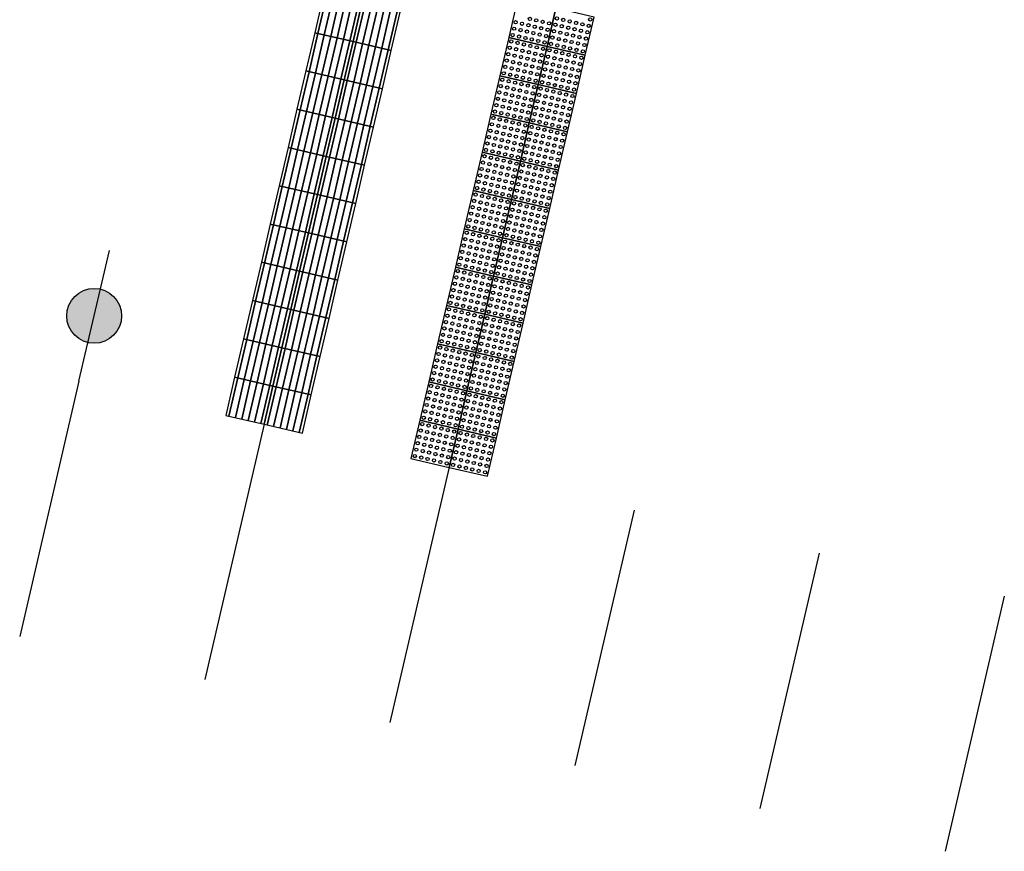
# Model space of a CAD drawing. Header units: metres. Extents: x 116958 to 118326, y 475500 to 477904.
# Tile 47 of 256: x 117848.16 to 117855.68, y 475932 to 475938.35. Entities that reach past the tile are written whole.
import ezdxf

# ---------------------------------------------------------------- set-up
doc = ezdxf.new("R2010")
doc.units = ezdxf.units.M
doc.header["$LTSCALE"] = 0.2
doc.layers.add('X-XX-AL-LEGENDA', color=2, linetype='Continuous')

msp = doc.modelspace()

# ---------------------------------------------------------------- hatches: boundary and pattern name
at = {"layer": 'X-XX-AL-LEGENDA'}
h = msp.add_hatch(color=256, dxfattribs=at)
edge = h.paths.add_edge_path()
edge.add_arc((117848.7302, 475936.0837), 0.2095, 0, 360)

# ---------------------------------------------------------------- linework, layer by layer
at = {"layer": 'Defpoints'}
for p, q in [((117848.6141, 475935.584), (117848.1616, 475933.6358)), ((117850.0264, 475935.2559), (117849.5739, 475933.3078)), ((117851.4387, 475934.9278), (117850.9862, 475932.9797)), ((117852.851, 475934.5997), (117852.3985, 475932.6516)), ((117854.2634, 475934.2716), (117853.8108, 475932.3235)), ((117855.6757, 475933.9435), (117855.2231, 475931.9954))]:
    msp.add_line(p, q, dxfattribs=at)
at = {"layer": 'X-XX-AL-LEGENDA'}
msp.add_line((117848.6141, 475935.584), (117848.8463, 475936.5834), dxfattribs=at)
at = {"layer": 'X-XX-AL-LEGENDA', "color": 1}
for points in [[(117850.4131, 475938.246), (117850.7053, 475938.1781), (117850.7732, 475938.4703), (117850.4809, 475938.5382)], [(117852.2539, 475938.4335), (117851.9617, 475938.5014), (117851.8938, 475938.2092), (117852.186, 475938.1413)], [(117850.7053, 475938.1781), (117850.9975, 475938.1102), (117851.0654, 475938.4024), (117850.7732, 475938.4703), (117850.7053, 475938.1781)], [(117852.5461, 475938.3657), (117852.2539, 475938.4335), (117852.186, 475938.1413), (117852.4782, 475938.0734), (117852.5461, 475938.3657)], [(117850.3452, 475937.9537), (117850.6374, 475937.8859), (117850.7053, 475938.1781), (117850.4131, 475938.246)], [(117850.6374, 475937.8859), (117850.9296, 475937.818), (117850.9975, 475938.1102), (117850.7053, 475938.1781), (117850.6374, 475937.8859)], [(117852.186, 475938.1413), (117851.8938, 475938.2092), (117851.8259, 475937.917), (117852.1181, 475937.8491)], [(117852.4782, 475938.0734), (117852.186, 475938.1413), (117852.1181, 475937.8491), (117852.4104, 475937.7812), (117852.4782, 475938.0734)], [(117850.2773, 475937.6615), (117850.5695, 475937.5936), (117850.6374, 475937.8859), (117850.3452, 475937.9537)], [(117850.5695, 475937.5936), (117850.8617, 475937.5257), (117850.9296, 475937.818), (117850.6374, 475937.8859)], [(117852.1181, 475937.8491), (117851.8259, 475937.917), (117851.758, 475937.6248), (117852.0502, 475937.5569)], [(117852.4104, 475937.7812), (117852.1181, 475937.8491), (117852.0502, 475937.5569), (117852.3425, 475937.489), (117852.4104, 475937.7812)], [(117850.2094, 475937.3693), (117850.5016, 475937.3014), (117850.5695, 475937.5936), (117850.2773, 475937.6615)], [(117850.5016, 475937.3014), (117850.7938, 475937.2335), (117850.8617, 475937.5257), (117850.5695, 475937.5936), (117850.5016, 475937.3014)], [(117852.0502, 475937.5569), (117851.758, 475937.6248), (117851.6901, 475937.3325), (117851.9824, 475937.2647)], [(117852.3425, 475937.489), (117852.0502, 475937.5569), (117851.9824, 475937.2647), (117852.2746, 475937.1968)], [(117850.1415, 475937.0771), (117850.4337, 475937.0092), (117850.5016, 475937.3014), (117850.2094, 475937.3693)], [(117850.4337, 475937.0092), (117850.726, 475936.9413), (117850.7938, 475937.2335), (117850.5016, 475937.3014), (117850.4337, 475937.0092)], [(117851.9824, 475937.2647), (117851.6901, 475937.3325), (117851.6223, 475937.0403), (117851.9145, 475936.9724)], [(117852.2746, 475937.1968), (117851.9824, 475937.2647), (117851.9145, 475936.9724), (117852.2067, 475936.9046), (117852.2746, 475937.1968)], [(117850.0736, 475936.7849), (117850.3659, 475936.717), (117850.4337, 475937.0092), (117850.1415, 475937.0771)], [(117850.3659, 475936.717), (117850.6581, 475936.6491), (117850.726, 475936.9413), (117850.4337, 475937.0092), (117850.3659, 475936.717)], [(117851.9145, 475936.9724), (117851.6223, 475937.0403), (117851.5544, 475936.7481), (117851.8466, 475936.6802)], [(117852.2067, 475936.9046), (117851.9145, 475936.9724), (117851.8466, 475936.6802), (117852.1388, 475936.6123), (117852.2067, 475936.9046)], [(117850.0058, 475936.4926), (117850.298, 475936.4248), (117850.3659, 475936.717), (117850.0736, 475936.7849)], [(117850.298, 475936.4248), (117850.5902, 475936.3569), (117850.6581, 475936.6491), (117850.3659, 475936.717)], [(117851.8466, 475936.6802), (117851.5544, 475936.7481), (117851.4865, 475936.4559), (117851.7787, 475936.388)], [(117852.1388, 475936.6123), (117851.8466, 475936.6802), (117851.7787, 475936.388), (117852.0709, 475936.3201), (117852.1388, 475936.6123)], [(117849.9379, 475936.2004), (117850.2301, 475936.1325), (117850.298, 475936.4248), (117850.0058, 475936.4926)], [(117851.7787, 475936.388), (117851.4865, 475936.4559), (117851.4186, 475936.1637), (117851.7108, 475936.0958)], [(117850.2301, 475936.1325), (117850.5223, 475936.0647), (117850.5902, 475936.3569), (117850.298, 475936.4248), (117850.2301, 475936.1325)], [(117852.0709, 475936.3201), (117851.7787, 475936.388), (117851.7108, 475936.0958), (117852.003, 475936.0279)], [(117849.87, 475935.9082), (117850.1622, 475935.8403), (117850.2301, 475936.1325), (117849.9379, 475936.2004)], [(117851.7108, 475936.0958), (117851.4186, 475936.1637), (117851.3507, 475935.8715), (117851.6429, 475935.8036)], [(117850.1622, 475935.8403), (117850.4544, 475935.7724), (117850.5223, 475936.0647), (117850.2301, 475936.1325), (117850.1622, 475935.8403)], [(117852.003, 475936.0279), (117851.7108, 475936.0958), (117851.6429, 475935.8036), (117851.9352, 475935.7357), (117852.003, 475936.0279)], [(117849.8021, 475935.616), (117850.0943, 475935.5481), (117850.1622, 475935.8403), (117849.87, 475935.9082)], [(117851.6429, 475935.8036), (117851.3507, 475935.8715), (117851.2828, 475935.5792), (117851.5751, 475935.5114)], [(117850.0943, 475935.5481), (117850.3865, 475935.4802), (117850.4544, 475935.7724), (117850.1622, 475935.8403), (117850.0943, 475935.5481)], [(117851.9352, 475935.7357), (117851.6429, 475935.8036), (117851.5751, 475935.5114), (117851.8673, 475935.4435), (117851.9352, 475935.7357)], [(117849.7342, 475935.3238), (117850.0264, 475935.2559), (117850.0943, 475935.5481), (117849.8021, 475935.616)], [(117850.0264, 475935.2559), (117850.3187, 475935.188), (117850.3865, 475935.4802), (117850.0943, 475935.5481)], [(117851.5751, 475935.5114), (117851.2828, 475935.5792), (117851.215, 475935.287), (117851.5072, 475935.2191)], [(117851.8673, 475935.4435), (117851.5751, 475935.5114), (117851.5072, 475935.2191), (117851.7994, 475935.1512), (117851.8673, 475935.4435)], [(117851.5072, 475935.2191), (117851.215, 475935.287), (117851.1471, 475934.9948), (117851.4393, 475934.9269)], [(117851.7994, 475935.1512), (117851.5072, 475935.2191), (117851.4393, 475934.9269), (117851.7315, 475934.859)]]:
    msp.add_lwpolyline(points, close=True, dxfattribs=at)
at = {"layer": 'X-XX-AL-LEGENDA', "color": 41}
for points in [[(117850.5053, 475938.5325), (117850.4374, 475938.2403), (117850.5053, 475938.5325)], [(117850.554, 475938.5212), (117850.4861, 475938.229), (117850.554, 475938.5212)], [(117850.6027, 475938.5099), (117850.5348, 475938.2177), (117850.6027, 475938.5099)], [(117850.6514, 475938.4986), (117850.5835, 475938.2064), (117850.6514, 475938.4986)], [(117850.7001, 475938.4873), (117850.6322, 475938.195), (117850.7001, 475938.4873)], [(117850.7488, 475938.4759), (117850.6809, 475938.1837), (117850.7488, 475938.4759)], [(117850.7975, 475938.4646), (117850.7296, 475938.1724), (117850.7975, 475938.4646)], [(117850.8462, 475938.4533), (117850.7783, 475938.1611), (117850.8462, 475938.4533)], [(117850.8949, 475938.442), (117850.827, 475938.1498), (117850.8949, 475938.442)], [(117850.9436, 475938.4307), (117850.8757, 475938.1385), (117850.9436, 475938.4307)], [(117850.9923, 475938.4194), (117850.9244, 475938.1272), (117850.9923, 475938.4194)], [(117851.041, 475938.4081), (117850.9731, 475938.1158), (117851.041, 475938.4081)], [(117850.4374, 475938.2403), (117850.3695, 475937.9481), (117850.4374, 475938.2403)], [(117850.4861, 475938.229), (117850.4182, 475937.9368), (117850.4861, 475938.229)], [(117850.5348, 475938.2177), (117850.4669, 475937.9255), (117850.5348, 475938.2177)], [(117850.5835, 475938.2064), (117850.5156, 475937.9141), (117850.5835, 475938.2064)], [(117850.6322, 475938.195), (117850.5643, 475937.9028), (117850.6322, 475938.195)], [(117850.6809, 475938.1837), (117850.613, 475937.8915), (117850.6809, 475938.1837)], [(117850.7296, 475938.1724), (117850.6617, 475937.8802), (117850.7296, 475938.1724)], [(117850.7783, 475938.1611), (117850.7104, 475937.8689), (117850.7783, 475938.1611)], [(117850.827, 475938.1498), (117850.7591, 475937.8576), (117850.827, 475938.1498)], [(117850.8757, 475938.1385), (117850.8079, 475937.8463), (117850.8757, 475938.1385)], [(117850.9244, 475938.1272), (117850.8566, 475937.8349), (117850.9244, 475938.1272)], [(117850.9731, 475938.1158), (117850.9053, 475937.8236), (117850.9731, 475938.1158)], [(117850.3695, 475937.9481), (117850.3016, 475937.6559), (117850.3695, 475937.9481)], [(117850.4182, 475937.9368), (117850.3503, 475937.6445), (117850.4182, 475937.9368)], [(117850.4669, 475937.9255), (117850.399, 475937.6332), (117850.4669, 475937.9255)], [(117850.5156, 475937.9141), (117850.4477, 475937.6219), (117850.5156, 475937.9141)], [(117850.5643, 475937.9028), (117850.4965, 475937.6106), (117850.5643, 475937.9028)], [(117850.613, 475937.8915), (117850.5452, 475937.5993), (117850.613, 475937.8915)], [(117850.6617, 475937.8802), (117850.5939, 475937.588), (117850.6617, 475937.8802)], [(117850.7104, 475937.8689), (117850.6426, 475937.5767), (117850.7104, 475937.8689)], [(117850.7591, 475937.8576), (117850.6913, 475937.5653), (117850.7591, 475937.8576)], [(117850.8079, 475937.8463), (117850.74, 475937.554), (117850.8079, 475937.8463)], [(117850.8566, 475937.8349), (117850.7887, 475937.5427), (117850.8566, 475937.8349)], [(117850.9053, 475937.8236), (117850.8374, 475937.5314), (117850.9053, 475937.8236)], [(117850.3016, 475937.6559), (117850.2338, 475937.3636), (117850.3016, 475937.6559)], [(117850.3503, 475937.6445), (117850.2825, 475937.3523), (117850.3503, 475937.6445)], [(117850.399, 475937.6332), (117850.3312, 475937.341), (117850.399, 475937.6332)], [(117850.4477, 475937.6219), (117850.3799, 475937.3297), (117850.4477, 475937.6219)], [(117850.4965, 475937.6106), (117850.4286, 475937.3184), (117850.4965, 475937.6106)], [(117850.5452, 475937.5993), (117850.4773, 475937.3071), (117850.5452, 475937.5993)], [(117850.5939, 475937.588), (117850.526, 475937.2958), (117850.5939, 475937.588)], [(117850.6426, 475937.5767), (117850.5747, 475937.2844), (117850.6426, 475937.5767)], [(117850.6913, 475937.5653), (117850.6234, 475937.2731), (117850.6913, 475937.5653)], [(117850.74, 475937.554), (117850.6721, 475937.2618), (117850.74, 475937.554)], [(117850.7887, 475937.5427), (117850.7208, 475937.2505), (117850.7887, 475937.5427)], [(117850.8374, 475937.5314), (117850.7695, 475937.2392), (117850.8374, 475937.5314)], [(117850.2338, 475937.3636), (117850.1659, 475937.0714), (117850.2338, 475937.3636)], [(117850.2825, 475937.3523), (117850.2146, 475937.0601), (117850.2825, 475937.3523)], [(117850.3312, 475937.341), (117850.2633, 475937.0488), (117850.3312, 475937.341)], [(117850.3799, 475937.3297), (117850.312, 475937.0375), (117850.3799, 475937.3297)], [(117850.4286, 475937.3184), (117850.3607, 475937.0262), (117850.4286, 475937.3184)], [(117850.4773, 475937.3071), (117850.4094, 475937.0149), (117850.4773, 475937.3071)], [(117850.526, 475937.2958), (117850.4581, 475937.0035), (117850.526, 475937.2958)], [(117850.5747, 475937.2844), (117850.5068, 475936.9922), (117850.5747, 475937.2844)], [(117850.6234, 475937.2731), (117850.5555, 475936.9809), (117850.6234, 475937.2731)], [(117850.6721, 475937.2618), (117850.6042, 475936.9696), (117850.6721, 475937.2618)], [(117850.7208, 475937.2505), (117850.6529, 475936.9583), (117850.7208, 475937.2505)], [(117850.7695, 475937.2392), (117850.7016, 475936.947), (117850.7695, 475937.2392)], [(117850.1659, 475937.0714), (117850.098, 475936.7792), (117850.1659, 475937.0714)], [(117850.2146, 475937.0601), (117850.1467, 475936.7679), (117850.2146, 475937.0601)], [(117850.2633, 475937.0488), (117850.1954, 475936.7566), (117850.2633, 475937.0488)], [(117850.312, 475937.0375), (117850.2441, 475936.7453), (117850.312, 475937.0375)], [(117850.3607, 475937.0262), (117850.2928, 475936.7339), (117850.3607, 475937.0262)], [(117850.4094, 475937.0149), (117850.3415, 475936.7226), (117850.4094, 475937.0149)], [(117850.4581, 475937.0035), (117850.3902, 475936.7113), (117850.4581, 475937.0035)], [(117850.5068, 475936.9922), (117850.4389, 475936.7), (117850.5068, 475936.9922)], [(117850.5555, 475936.9809), (117850.4876, 475936.6887), (117850.5555, 475936.9809)], [(117850.6042, 475936.9696), (117850.5363, 475936.6774), (117850.6042, 475936.9696)], [(117850.6529, 475936.9583), (117850.585, 475936.6661), (117850.6529, 475936.9583)], [(117850.7016, 475936.947), (117850.6337, 475936.6548), (117850.7016, 475936.947)], [(117850.098, 475936.7792), (117850.0301, 475936.487), (117850.098, 475936.7792)], [(117850.1467, 475936.7679), (117850.0788, 475936.4757), (117850.1467, 475936.7679)], [(117850.1954, 475936.7566), (117850.1275, 475936.4644), (117850.1954, 475936.7566)], [(117850.2441, 475936.7453), (117850.1762, 475936.453), (117850.2441, 475936.7453)], [(117850.2928, 475936.7339), (117850.2249, 475936.4417), (117850.2928, 475936.7339)], [(117850.3415, 475936.7226), (117850.2736, 475936.4304), (117850.3415, 475936.7226)], [(117850.3902, 475936.7113), (117850.3223, 475936.4191), (117850.3902, 475936.7113)], [(117850.4389, 475936.7), (117850.371, 475936.4078), (117850.4389, 475936.7)], [(117850.4876, 475936.6887), (117850.4197, 475936.3965), (117850.4876, 475936.6887)], [(117850.5363, 475936.6774), (117850.4684, 475936.3852), (117850.5363, 475936.6774)], [(117850.585, 475936.6661), (117850.5171, 475936.3738), (117850.585, 475936.6661)], [(117850.6337, 475936.6548), (117850.5658, 475936.3625), (117850.6337, 475936.6548)], [(117850.0301, 475936.487), (117849.9622, 475936.1948), (117850.0301, 475936.487)], [(117850.0788, 475936.4757), (117850.0109, 475936.1835), (117850.0788, 475936.4757)], [(117850.1275, 475936.4644), (117850.0596, 475936.1721), (117850.1275, 475936.4644)], [(117850.1762, 475936.453), (117850.1083, 475936.1608), (117850.1762, 475936.453)], [(117850.2249, 475936.4417), (117850.157, 475936.1495), (117850.2249, 475936.4417)], [(117850.2736, 475936.4304), (117850.2057, 475936.1382), (117850.2736, 475936.4304)], [(117850.3223, 475936.4191), (117850.2544, 475936.1269), (117850.3223, 475936.4191)], [(117850.371, 475936.4078), (117850.3031, 475936.1156), (117850.371, 475936.4078)], [(117850.4197, 475936.3965), (117850.3518, 475936.1043), (117850.4197, 475936.3965)], [(117850.4684, 475936.3852), (117850.4005, 475936.0929), (117850.4684, 475936.3852)], [(117850.5171, 475936.3738), (117850.4493, 475936.0816), (117850.5171, 475936.3738)], [(117850.5658, 475936.3625), (117850.498, 475936.0703), (117850.5658, 475936.3625)], [(117849.9622, 475936.1948), (117849.8943, 475935.9025), (117849.9622, 475936.1948)], [(117850.0109, 475936.1835), (117849.943, 475935.8912), (117850.0109, 475936.1835)], [(117850.0596, 475936.1721), (117849.9917, 475935.8799), (117850.0596, 475936.1721)], [(117850.1083, 475936.1608), (117850.0404, 475935.8686), (117850.1083, 475936.1608)], [(117850.157, 475936.1495), (117850.0891, 475935.8573), (117850.157, 475936.1495)], [(117850.2057, 475936.1382), (117850.1379, 475935.846), (117850.2057, 475936.1382)], [(117850.2544, 475936.1269), (117850.1866, 475935.8347), (117850.2544, 475936.1269)], [(117850.3031, 475936.1156), (117850.2353, 475935.8234), (117850.3031, 475936.1156)], [(117850.3518, 475936.1043), (117850.284, 475935.812), (117850.3518, 475936.1043)], [(117850.4005, 475936.0929), (117850.3327, 475935.8007), (117850.4005, 475936.0929)], [(117850.4493, 475936.0816), (117850.3814, 475935.7894), (117850.4493, 475936.0816)], [(117850.498, 475936.0703), (117850.4301, 475935.7781), (117850.498, 475936.0703)], [(117849.8943, 475935.9025), (117849.8265, 475935.6103), (117849.8943, 475935.9025)], [(117849.943, 475935.8912), (117849.8752, 475935.599), (117849.943, 475935.8912)], [(117849.9917, 475935.8799), (117849.9239, 475935.5877), (117849.9917, 475935.8799)], [(117850.0404, 475935.8686), (117849.9726, 475935.5764), (117850.0404, 475935.8686)], [(117850.0891, 475935.8573), (117850.0213, 475935.5651), (117850.0891, 475935.8573)], [(117850.1379, 475935.846), (117850.07, 475935.5538), (117850.1379, 475935.846)], [(117850.1866, 475935.8347), (117850.1187, 475935.5424), (117850.1866, 475935.8347)], [(117850.2353, 475935.8234), (117850.1674, 475935.5311), (117850.2353, 475935.8234)], [(117850.284, 475935.812), (117850.2161, 475935.5198), (117850.284, 475935.812)], [(117850.3327, 475935.8007), (117850.2648, 475935.5085), (117850.3327, 475935.8007)], [(117850.3814, 475935.7894), (117850.3135, 475935.4972), (117850.3814, 475935.7894)], [(117850.4301, 475935.7781), (117850.3622, 475935.4859), (117850.4301, 475935.7781)], [(117849.8265, 475935.6103), (117849.7586, 475935.3181), (117849.8265, 475935.6103)], [(117849.8752, 475935.599), (117849.8073, 475935.3068), (117849.8752, 475935.599)], [(117849.9239, 475935.5877), (117849.856, 475935.2955), (117849.9239, 475935.5877)], [(117849.9726, 475935.5764), (117849.9047, 475935.2842), (117849.9726, 475935.5764)], [(117850.0213, 475935.5651), (117849.9534, 475935.2729), (117850.0213, 475935.5651)], [(117850.07, 475935.5538), (117850.0021, 475935.2615), (117850.07, 475935.5538)], [(117850.1187, 475935.5424), (117850.0508, 475935.2502), (117850.1187, 475935.5424)], [(117850.1674, 475935.5311), (117850.0995, 475935.2389), (117850.1674, 475935.5311)], [(117850.2161, 475935.5198), (117850.1482, 475935.2276), (117850.2161, 475935.5198)], [(117850.2648, 475935.5085), (117850.1969, 475935.2163), (117850.2648, 475935.5085)], [(117850.3135, 475935.4972), (117850.2456, 475935.205), (117850.3135, 475935.4972)], [(117850.3622, 475935.4859), (117850.2943, 475935.1937), (117850.3622, 475935.4859)]]:
    msp.add_lwpolyline(points, dxfattribs=at)
at = {"layer": 'X-XX-AL-LEGENDA', "color": 8}
for centre in [(117851.9464, 475938.3253), (117852.0552, 475938.3514), (117852.1039, 475938.3401), (117852.1526, 475938.3288), (117852.2013, 475938.3174), (117852.2613, 475938.3548), (117852.31, 475938.3435), (117852.3587, 475938.3322), (117852.4074, 475938.3209), (117852.5161, 475938.347), (117851.9351, 475938.2766), (117851.9838, 475938.2653), (117851.9951, 475938.314), (117852.0325, 475938.254), (117852.0438, 475938.3027), (117852.0812, 475938.2427), (117852.0925, 475938.2914), (117852.1412, 475938.28), (117852.19, 475938.2687), (117852.2387, 475938.2574), (117852.25, 475938.3061), (117852.2874, 475938.2461), (117852.2987, 475938.2948), (117852.3474, 475938.2835), (117852.3961, 475938.2722), (117852.4448, 475938.2609), (117852.4561, 475938.3096), (117852.4935, 475938.2496), (117852.5048, 475938.2983), (117851.9125, 475938.1792), (117851.9238, 475938.2279), (117851.9612, 475938.1679), (117851.9725, 475938.2166), (117852.0212, 475938.2053), (117852.0699, 475938.194), (117852.1186, 475938.1826), (117852.1299, 475938.2313), (117852.1673, 475938.1713), (117852.1786, 475938.22), (117852.2273, 475938.2087), (117852.276, 475938.1974), (117852.3247, 475938.1861), (117852.3361, 475938.2348), (117852.3734, 475938.1748), (117852.3848, 475938.2235), (117852.4335, 475938.2122), (117852.4822, 475938.2009), (117851.9012, 475938.1305), (117851.9499, 475938.1192), (117851.9986, 475938.1079), (117852.0099, 475938.1566), (117852.0473, 475938.0966), (117852.0586, 475938.1453), (117852.1073, 475938.1339), (117852.156, 475938.1226), (117852.2047, 475938.1113), (117852.216, 475938.16), (117852.2534, 475938.1), (117852.2647, 475938.1487), (117852.3134, 475938.1374), (117852.3621, 475938.1261), (117852.4108, 475938.1148), (117852.4222, 475938.1635), (117852.4595, 475938.1034), (117852.4709, 475938.1521), (117851.8786, 475938.0331), (117851.8899, 475938.0818), (117851.9273, 475938.0218), (117851.9386, 475938.0705), (117851.9873, 475938.0592), (117852.036, 475938.0478), (117852.0847, 475938.0365), (117852.096, 475938.0852), (117852.1334, 475938.0252), (117852.1447, 475938.0739), (117852.1821, 475938.0139), (117852.1934, 475938.0626), (117852.2421, 475938.0513), (117852.2908, 475938.04), (117852.3021, 475938.0887), (117852.3395, 475938.0287), (117852.3508, 475938.0774), (117852.3882, 475938.0174), (117852.3995, 475938.0661), (117852.4482, 475938.0547), (117851.8672, 475937.9844), (117851.9159, 475937.9731), (117851.9646, 475937.9618), (117851.976, 475938.0105), (117852.0133, 475937.9504), (117852.0247, 475937.9991), (117852.062, 475937.9391), (117852.0734, 475937.9878), (117852.1221, 475937.9765), (117852.1708, 475937.9652), (117852.2195, 475937.9539), (117852.2308, 475938.0026), (117852.2682, 475937.9426), (117852.2795, 475937.9913), (117852.3282, 475937.98), (117852.3769, 475937.9686), (117852.4256, 475937.9573), (117852.4369, 475938.006), (117851.8446, 475937.887), (117851.8559, 475937.9357), (117851.8933, 475937.8757), (117851.9046, 475937.9244), (117851.942, 475937.8643), (117851.9533, 475937.9131), (117852.002, 475937.9017), (117852.0507, 475937.8904), (117852.0994, 475937.8791), (117852.1108, 475937.9278), (117852.1481, 475937.8678), (117852.1595, 475937.9165), (117852.2082, 475937.9052), (117852.2569, 475937.8939), (117852.3056, 475937.8826), (117852.3169, 475937.9313), (117852.3543, 475937.8712), (117852.3656, 475937.9199), (117852.4143, 475937.9086), (117851.822, 475937.7896), (117851.8333, 475937.8383), (117851.882, 475937.827), (117851.9307, 475937.8156), (117851.9794, 475937.8043), (117851.9907, 475937.853), (117852.0281, 475937.793), (117852.0394, 475937.8417), (117852.0881, 475937.8304), (117852.1368, 475937.8191), (117852.1855, 475937.8078), (117852.1968, 475937.8565), (117852.2342, 475937.7965), (117852.2455, 475937.8452), (117852.2943, 475937.8339), (117852.343, 475937.8225), (117852.3917, 475937.8112), (117852.403, 475937.8599), (117851.8107, 475937.7409), (117851.8594, 475937.7296), (117851.8707, 475937.7783), (117851.9081, 475937.7182), (117851.9194, 475937.7669), (117851.9681, 475937.7556), (117852.0168, 475937.7443), (117852.0655, 475937.733), (117852.0768, 475937.7817), (117852.1142, 475937.7217), (117852.1255, 475937.7704), (117852.1742, 475937.7591), (117852.2229, 475937.7478), (117852.2716, 475937.7364), (117852.2829, 475937.7852), (117852.3203, 475937.7251), (117852.3316, 475937.7738), (117852.369, 475937.7138), (117852.3803, 475937.7625), (117851.788, 475937.6435), (117851.7994, 475937.6922), (117851.8481, 475937.6809), (117851.8968, 475937.6695), (117851.9455, 475937.6582), (117851.9568, 475937.7069), (117851.9942, 475937.6469), (117852.0055, 475937.6956), (117852.0542, 475937.6843), (117852.1029, 475937.673), (117852.1516, 475937.6617), (117852.1629, 475937.7104), (117852.2003, 475937.6504), (117852.2116, 475937.6991), (117852.249, 475937.639), (117852.2603, 475937.6877), (117852.309, 475937.6764), (117852.3577, 475937.6651), (117851.7767, 475937.5948), (117851.8254, 475937.5834), (117851.8367, 475937.6321), (117851.8741, 475937.5721), (117851.8854, 475937.6208), (117851.9341, 475937.6095), (117851.9829, 475937.5982), (117852.0316, 475937.5869), (117852.0429, 475937.6356), (117852.0803, 475937.5756), (117852.0916, 475937.6243), (117852.129, 475937.5643), (117852.1403, 475937.613), (117852.189, 475937.6017), (117852.2377, 475937.5903), (117852.2864, 475937.579), (117852.2977, 475937.6277), (117852.3351, 475937.5677), (117852.3464, 475937.6164), (117851.7541, 475937.4974), (117851.7654, 475937.5461), (117851.8141, 475937.5347), (117851.8628, 475937.5234), (117851.9115, 475937.5121), (117851.9228, 475937.5608), (117851.9602, 475937.5008), (117851.9715, 475937.5495), (117852.0089, 475937.4895), (117852.0202, 475937.5382), (117852.0689, 475937.5269), (117852.1176, 475937.5156), (117852.1663, 475937.5042), (117852.1777, 475937.5529), (117852.2151, 475937.4929), (117852.2264, 475937.5416), (117852.2751, 475937.5303), (117852.3238, 475937.519), (117851.7428, 475937.4486), (117851.7915, 475937.4373), (117851.8028, 475937.486), (117851.8402, 475937.426), (117851.8515, 475937.4747), (117851.8889, 475937.4147), (117851.9002, 475937.4634), (117851.9489, 475937.4521), (117851.9976, 475937.4408), (117852.0463, 475937.4295), (117852.0576, 475937.4782), (117852.095, 475937.4182), (117852.1063, 475937.4669), (117852.155, 475937.4555), (117852.2037, 475937.4442), (117852.2524, 475937.4329), (117852.2638, 475937.4816), (117852.3011, 475937.4216), (117852.3125, 475937.4703), (117851.7202, 475937.3512), (117851.7315, 475937.3999), (117851.7689, 475937.3399), (117851.7802, 475937.3886), (117851.8289, 475937.3773), (117851.8776, 475937.366), (117851.9263, 475937.3547), (117851.9376, 475937.4034), (117851.975, 475937.3434), (117851.9863, 475937.3921), (117852.035, 475937.3808), (117852.0837, 475937.3695), (117852.1324, 475937.3581), (117852.1437, 475937.4068), (117852.1811, 475937.3468), (117852.1924, 475937.3955), (117852.2411, 475937.3842), (117852.2898, 475937.3729), (117851.7088, 475937.3025), (117851.7575, 475937.2912), (117851.8062, 475937.2799), (117851.8176, 475937.3286), (117851.855, 475937.2686), (117851.8663, 475937.3173), (117851.915, 475937.306), (117851.9637, 475937.2947), (117852.0124, 475937.2834), (117852.0237, 475937.3321), (117852.0611, 475937.272), (117852.0724, 475937.3207), (117852.1211, 475937.3094), (117852.1698, 475937.2981), (117852.2185, 475937.2868), (117852.2298, 475937.3355), (117852.2672, 475937.2755), (117852.2785, 475937.3242), (117851.6862, 475937.2051), (117851.6975, 475937.2538), (117851.7349, 475937.1938), (117851.7462, 475937.2425), (117851.7949, 475937.2312), (117851.8436, 475937.2199), (117851.8923, 475937.2086), (117851.9037, 475937.2573), (117851.941, 475937.1973), (117851.9524, 475937.246), (117852.0011, 475937.2347), (117852.0498, 475937.2233), (117852.0985, 475937.212), (117852.1098, 475937.2607), (117852.1472, 475937.2007), (117852.1585, 475937.2494), (117852.1959, 475937.1894), (117852.2072, 475937.2381), (117852.2559, 475937.2268), (117851.6749, 475937.1564), (117851.7236, 475937.1451), (117851.7723, 475937.1338), (117851.7836, 475937.1825), (117851.821, 475937.1225), (117851.8323, 475937.1712), (117851.881, 475937.1599), (117851.9297, 475937.1486), (117851.9784, 475937.1372), (117851.9897, 475937.186), (117852.0271, 475937.1259), (117852.0384, 475937.1746), (117852.0758, 475937.1146), (117852.0872, 475937.1633), (117852.1359, 475937.152), (117852.1846, 475937.1407), (117852.2333, 475937.1294), (117852.2446, 475937.1781), (117851.6523, 475937.059), (117851.6636, 475937.1077), (117851.701, 475937.0477), (117851.7123, 475937.0964), (117851.761, 475937.0851), (117851.8097, 475937.0738), (117851.8584, 475937.0625), (117851.8697, 475937.1112), (117851.9071, 475937.0512), (117851.9184, 475937.0999), (117851.9558, 475937.0398), (117851.9671, 475937.0885), (117852.0158, 475937.0772), (117852.0645, 475937.0659), (117852.1132, 475937.0546), (117852.1245, 475937.1033), (117852.1619, 475937.0433), (117852.1732, 475937.092), (117852.2219, 475937.0807), (117851.641, 475937.0103), (117851.6897, 475936.999), (117851.7384, 475936.9877), (117851.7497, 475937.0364), (117851.7871, 475936.9764), (117851.7984, 475937.0251), (117851.8358, 475936.9651), (117851.8471, 475937.0138), (117851.8958, 475937.0025), (117851.9445, 475936.9911), (117851.9932, 475936.9798), (117852.0045, 475937.0285), (117852.0419, 475936.9685), (117852.0532, 475937.0172), (117852.1019, 475937.0059), (117852.1506, 475936.9946), (117852.1993, 475936.9833), (117852.2106, 475937.032), (117851.6183, 475936.9129), (117851.6296, 475936.9616), (117851.667, 475936.9016), (117851.6783, 475936.9503), (117851.7157, 475936.8903), (117851.727, 475936.939), (117851.7758, 475936.9277), (117851.8245, 475936.9164), (117851.8732, 475936.905), (117851.8845, 475936.9538), (117851.9219, 475936.8937), (117851.9332, 475936.9424), (117851.9819, 475936.9311), (117852.0306, 475936.9198), (117852.0793, 475936.9085), (117852.0906, 475936.9572), (117852.128, 475936.8972), (117852.1393, 475936.9459), (117852.188, 475936.9346), (117851.5957, 475936.8155), (117851.607, 475936.8642), (117851.6557, 475936.8529), (117851.7044, 475936.8416), (117851.7531, 475936.8303), (117851.7644, 475936.879), (117851.8018, 475936.819), (117851.8131, 475936.8677), (117851.8618, 475936.8563), (117851.9105, 475936.845), (117851.9593, 475936.8337), (117851.9706, 475936.8824), (117852.008, 475936.8224), (117852.0193, 475936.8711), (117852.068, 475936.8598), (117852.1167, 475936.8485), (117852.1654, 475936.8372), (117852.1767, 475936.8859), (117851.5844, 475936.7668), (117851.6331, 475936.7555), (117851.6444, 475936.8042), (117851.6818, 475936.7442), (117851.6931, 475936.7929), (117851.7418, 475936.7816), (117851.7905, 475936.7703), (117851.8392, 475936.7589), (117851.8505, 475936.8076), (117851.8879, 475936.7476), (117851.8992, 475936.7963), (117851.9479, 475936.785), (117851.9966, 475936.7737), (117852.0453, 475936.7624), (117852.0567, 475936.8111), (117852.094, 475936.7511), (117852.1054, 475936.7998), (117852.1427, 475936.7398), (117852.1541, 475936.7885), (117851.5618, 475936.6694), (117851.5731, 475936.7181), (117851.6218, 475936.7068), (117851.6705, 475936.6955), (117851.7192, 475936.6842), (117851.7305, 475936.7329), (117851.7679, 475936.6728), (117851.7792, 475936.7215), (117851.8166, 475936.6615), (117851.8279, 475936.7102), (117851.8766, 475936.6989), (117851.9253, 475936.6876), (117851.9366, 475936.7363), (117851.974, 475936.6763), (117851.9853, 475936.725), (117852.0227, 475936.665), (117852.034, 475936.7137), (117852.0827, 475936.7024), (117852.1314, 475936.6911), (117851.5504, 475936.6207), (117851.5991, 475936.6094), (117851.6105, 475936.6581), (117851.6479, 475936.5981), (117851.6592, 475936.6468), (117851.6966, 475936.5868), (117851.7079, 475936.6355), (117851.7566, 475936.6241), (117851.8053, 475936.6128), (117851.854, 475936.6015), (117851.8653, 475936.6502), (117851.9027, 475936.5902), (117851.914, 475936.6389), (117851.9627, 475936.6276), (117852.0114, 475936.6163), (117852.0601, 475936.605), (117852.0714, 475936.6537), (117852.1088, 475936.5936), (117852.1201, 475936.6424), (117851.5278, 475936.5233), (117851.5391, 475936.572), (117851.5765, 475936.512), (117851.5878, 475936.5607), (117851.6365, 475936.5494), (117851.6852, 475936.5381), (117851.7339, 475936.5267), (117851.7453, 475936.5754), (117851.7826, 475936.5154), (117851.794, 475936.5641), (117851.8427, 475936.5528), (117851.8914, 475936.5415), (117851.9401, 475936.5302), (117851.9514, 475936.5789), (117851.9888, 475936.5189), (117852.0001, 475936.5676), (117852.0488, 475936.5563), (117852.0975, 475936.5449), (117851.5165, 475936.4746), (117851.5652, 475936.4633), (117851.6139, 475936.452), (117851.6252, 475936.5007), (117851.6626, 475936.4406), (117851.6739, 475936.4893), (117851.7226, 475936.478), (117851.7713, 475936.4667), (117851.82, 475936.4554), (117851.8313, 475936.5041), (117851.8687, 475936.4441), (117851.8801, 475936.4928), (117851.9288, 475936.4815), (117851.9775, 475936.4702), (117852.0262, 475936.4589), (117852.0375, 475936.5076), (117852.0749, 475936.4475), (117852.0862, 475936.4962), (117851.4939, 475936.3772), (117851.5052, 475936.4259), (117851.5426, 475936.3659), (117851.5539, 475936.4146), (117851.6026, 475936.4033), (117851.6513, 475936.3919), (117851.7, 475936.3806), (117851.7113, 475936.4293), (117851.7487, 475936.3693), (117851.76, 475936.418), (117851.8087, 475936.4067), (117851.8574, 475936.3954), (117851.9061, 475936.3841), (117851.9174, 475936.4328), (117851.9548, 475936.3728), (117851.9661, 475936.4215), (117852.0035, 475936.3614), (117852.0148, 475936.4101), (117852.0636, 475936.3988), (117851.4826, 475936.3285), (117851.5313, 475936.3172), (117851.58, 475936.3058), (117851.5913, 475936.3546), (117851.6287, 475936.2945), (117851.64, 475936.3432), (117851.6887, 475936.3319), (117851.7374, 475936.3206), (117851.7861, 475936.3093), (117851.7974, 475936.358), (117851.8348, 475936.298), (117851.8461, 475936.3467), (117851.8835, 475936.2867), (117851.8948, 475936.3354), (117851.9435, 475936.3241), (117851.9922, 475936.3127), (117852.0409, 475936.3014), (117852.0522, 475936.3501), (117851.4599, 475936.2311), (117851.4712, 475936.2798), (117851.5086, 475936.2198), (117851.5199, 475936.2685), (117851.5687, 475936.2571), (117851.6174, 475936.2458), (117851.6661, 475936.2345), (117851.6774, 475936.2832), (117851.7148, 475936.2232), (117851.7261, 475936.2719), (117851.7635, 475936.2119), (117851.7748, 475936.2606), (117851.8235, 475936.2493), (117851.8722, 475936.238), (117851.9209, 475936.2267), (117851.9322, 475936.2754), (117851.9696, 475936.2153), (117851.9809, 475936.264), (117852.0296, 475936.2527), (117851.4486, 475936.1824), (117851.4973, 475936.1711), (117851.546, 475936.1597), (117851.5573, 475936.2084), (117851.5947, 475936.1484), (117851.606, 475936.1971), (117851.6434, 475936.1371), (117851.6547, 475936.1858), (117851.7034, 475936.1745), (117851.7522, 475936.1632), (117851.8009, 475936.1519), (117851.8122, 475936.2006), (117851.8496, 475936.1406), (117851.8609, 475936.1893), (117851.9096, 475936.1779), (117851.9583, 475936.1666), (117852.007, 475936.1553), (117852.0183, 475936.204), (117851.426, 475936.085), (117851.4373, 475936.1337), (117851.4747, 475936.0736), (117851.486, 475936.1224), (117851.5234, 475936.0623), (117851.5347, 475936.111), (117851.5834, 475936.0997), (117851.6321, 475936.0884), (117851.6808, 475936.0771), (117851.6921, 475936.1258), (117851.7295, 475936.0658), (117851.7408, 475936.1145), (117851.7895, 475936.1032), (117851.8382, 475936.0919), (117851.8869, 475936.0805), (117851.8983, 475936.1292), (117851.9356, 475936.0692), (117851.947, 475936.1179), (117851.9957, 475936.1066), (117851.4034, 475935.9876), (117851.4147, 475936.0363), (117851.4634, 475936.0249), (117851.5121, 475936.0136), (117851.5608, 475936.0023), (117851.5721, 475936.051), (117851.6095, 475935.991), (117851.6208, 475936.0397), (117851.6695, 475936.0284), (117851.7182, 475936.0171), (117851.7669, 475936.0058), (117851.7782, 475936.0545), (117851.8156, 475935.9944), (117851.8269, 475936.0432), (117851.8756, 475936.0318), (117851.9243, 475936.0205), (117851.973, 475936.0092), (117851.9844, 475936.0579), (117851.392, 475935.9389), (117851.4408, 475935.9275), (117851.4521, 475935.9762), (117851.4895, 475935.9162), (117851.5008, 475935.9649), (117851.5495, 475935.9536), (117851.5982, 475935.9423), (117851.6469, 475935.931), (117851.6582, 475935.9797), (117851.6956, 475935.9197), (117851.7069, 475935.9684), (117851.7556, 475935.9571), (117851.8043, 475935.9457), (117851.853, 475935.9344), (117851.8643, 475935.9831), (117851.9017, 475935.9231), (117851.913, 475935.9718), (117851.9504, 475935.9118), (117851.9617, 475935.9605), (117851.3694, 475935.8414), (117851.3807, 475935.8901), (117851.4294, 475935.8788), (117851.4781, 475935.8675), (117851.5268, 475935.8562), (117851.5382, 475935.9049), (117851.5755, 475935.8449), (117851.5869, 475935.8936), (117851.6356, 475935.8823), (117851.6843, 475935.871), (117851.733, 475935.8597), (117851.7443, 475935.9084), (117851.7817, 475935.8483), (117851.793, 475935.897), (117851.8304, 475935.837), (117851.8417, 475935.8857), (117851.8904, 475935.8744), (117851.9391, 475935.8631), (117851.3581, 475935.7927), (117851.4068, 475935.7814), (117851.4181, 475935.8301), (117851.4555, 475935.7701), (117851.4668, 475935.8188), (117851.5155, 475935.8075), (117851.5642, 475935.7962), (117851.6129, 475935.7849), (117851.6243, 475935.8336), (117851.6616, 475935.7736), (117851.673, 475935.8223), (117851.7103, 475935.7622), (117851.7217, 475935.811), (117851.7704, 475935.7996), (117851.8191, 475935.7883), (117851.8678, 475935.777), (117851.8791, 475935.8257), (117851.9165, 475935.7657), (117851.9278, 475935.8144), (117851.3355, 475935.6953), (117851.3468, 475935.744), (117851.3955, 475935.7327), (117851.4442, 475935.7214), (117851.4929, 475935.7101), (117851.5042, 475935.7588), (117851.5416, 475935.6988), (117851.5529, 475935.7475), (117851.5903, 475935.6875), (117851.6016, 475935.7362), (117851.6503, 475935.7249), (117851.699, 475935.7135), (117851.7477, 475935.7022), (117851.759, 475935.7509), (117851.7964, 475935.6909), (117851.8077, 475935.7396), (117851.8565, 475935.7283), (117851.9052, 475935.717), (117851.3242, 475935.6466), (117851.3729, 475935.6353), (117851.3842, 475935.684), (117851.4216, 475935.624), (117851.4329, 475935.6727), (117851.4703, 475935.6127), (117851.4816, 475935.6614), (117851.5303, 475935.6501), (117851.579, 475935.6388), (117851.6277, 475935.6275), (117851.639, 475935.6762), (117851.6764, 475935.6161), (117851.6877, 475935.6648), (117851.7364, 475935.6535), (117851.7851, 475935.6422), (117851.8338, 475935.6309), (117851.8451, 475935.6796), (117851.8825, 475935.6196), (117851.8938, 475935.6683), (117851.3015, 475935.5492), (117851.3129, 475935.5979), (117851.3502, 475935.5379), (117851.3616, 475935.5866), (117851.4103, 475935.5753), (117851.459, 475935.564), (117851.5077, 475935.5527), (117851.519, 475935.6014), (117851.5564, 475935.5414), (117851.5677, 475935.5901), (117851.6164, 475935.5787), (117851.6651, 475935.5674), (117851.7138, 475935.5561), (117851.7251, 475935.6048), (117851.7625, 475935.5448), (117851.7738, 475935.5935), (117851.8225, 475935.5822), (117851.8712, 475935.5709), (117851.2902, 475935.5005), (117851.3389, 475935.4892), (117851.3876, 475935.4779), (117851.3989, 475935.5266), (117851.4363, 475935.4666), (117851.4476, 475935.5153), (117851.4963, 475935.504), (117851.5451, 475935.4927), (117851.5938, 475935.4813), (117851.6051, 475935.53), (117851.6425, 475935.47), (117851.6538, 475935.5187), (117851.7025, 475935.5074), (117851.7512, 475935.4961), (117851.7999, 475935.4848), (117851.8112, 475935.5335), (117851.8486, 475935.4735), (117851.8599, 475935.5222), (117851.2676, 475935.4031), (117851.2789, 475935.4518), (117851.3163, 475935.3918), (117851.3276, 475935.4405), (117851.3763, 475935.4292), (117851.425, 475935.4179), (117851.4737, 475935.4066), (117851.485, 475935.4553), (117851.5224, 475935.3953), (117851.5337, 475935.444), (117851.5824, 475935.4326), (117851.6311, 475935.4213), (117851.6798, 475935.41), (117851.6912, 475935.4587), (117851.7286, 475935.3987), (117851.7399, 475935.4474), (117851.7773, 475935.3874), (117851.7886, 475935.4361), (117851.8373, 475935.4248), (117851.2563, 475935.3544), (117851.305, 475935.3431), (117851.3537, 475935.3318), (117851.365, 475935.3805), (117851.4024, 475935.3205), (117851.4137, 475935.3692), (117851.4511, 475935.3092), (117851.4624, 475935.3579), (117851.5111, 475935.3465), (117851.5598, 475935.3352), (117851.5711, 475935.3839), (117851.6085, 475935.3239), (117851.6198, 475935.3726), (117851.6572, 475935.3126), (117851.6685, 475935.3613), (117851.7172, 475935.35), (117851.7659, 475935.3387), (117851.8146, 475935.3274), (117851.826, 475935.3761), (117851.2337, 475935.257), (117851.245, 475935.3057), (117851.2824, 475935.2457), (117851.2937, 475935.2944), (117851.3311, 475935.2344), (117851.3424, 475935.2831), (117851.3911, 475935.2718), (117851.4398, 475935.2605), (117851.4885, 475935.2491), (117851.4998, 475935.2978), (117851.5372, 475935.2378), (117851.5485, 475935.2865), (117851.5972, 475935.2752), (117851.6459, 475935.2639), (117851.6946, 475935.2526), (117851.7059, 475935.3013), (117851.7433, 475935.2413), (117851.7546, 475935.29), (117851.8033, 475935.2787), (117851.211, 475935.1596), (117851.2223, 475935.2083), (117851.271, 475935.197), (117851.3197, 475935.1857), (117851.3684, 475935.1744), (117851.3798, 475935.2231), (117851.4172, 475935.163), (117851.4285, 475935.2118), (117851.4772, 475935.2004), (117851.5259, 475935.1891), (117851.5746, 475935.1778), (117851.5859, 475935.2265), (117851.6233, 475935.1665), (117851.6346, 475935.2152), (117851.6833, 475935.2039), (117851.732, 475935.1926), (117851.7807, 475935.1813), (117851.792, 475935.23), (117851.1997, 475935.1109), (117851.2484, 475935.0996), (117851.2597, 475935.1483), (117851.2971, 475935.0883), (117851.3084, 475935.137), (117851.3571, 475935.1257), (117851.4058, 475935.1143), (117851.4545, 475935.103), (117851.4659, 475935.1517), (117851.5032, 475935.0917), (117851.5146, 475935.1404), (117851.5633, 475935.1291), (117851.612, 475935.1178), (117851.6607, 475935.1065), (117851.672, 475935.1552), (117851.7094, 475935.0952), (117851.7207, 475935.1439), (117851.7581, 475935.0839), (117851.7694, 475935.1326), (117851.1771, 475935.0135), (117851.1884, 475935.0622), (117851.2371, 475935.0509), (117851.2858, 475935.0396), (117851.3345, 475935.0283), (117851.3458, 475935.077), (117851.3832, 475935.0169), (117851.3945, 475935.0656), (117851.4432, 475935.0543), (117851.4919, 475935.043), (117851.5406, 475935.0317), (117851.5519, 475935.0804), (117851.5893, 475935.0204), (117851.6006, 475935.0691), (117851.638, 475935.0091), (117851.6494, 475935.0578), (117851.6981, 475935.0465), (117851.7468, 475935.0351), (117851.2258, 475935.0022), (117851.2745, 475934.9909), (117851.3232, 475934.9796), (117851.3719, 475934.9682), (117851.4206, 475934.9569), (117851.4319, 475935.0056), (117851.4693, 475934.9456), (117851.4806, 475934.9943), (117851.518, 475934.9343), (117851.5293, 475934.983), (117851.578, 475934.9717), (117851.6267, 475934.9604), (117851.6754, 475934.9491), (117851.6867, 475934.9978), (117851.7241, 475934.9377), (117851.7354, 475934.9864), (117851.5667, 475934.923), (117851.6154, 475934.9117), (117851.6641, 475934.9004), (117851.7128, 475934.889)]:
    msp.add_circle(centre, 0.0125, dxfattribs=at)
at = {"layer": 'X-XX-AL-LEGENDA'}
msp.add_circle((117848.7302, 475936.0837), 0.2095, dxfattribs=at)

doc.saveas('drawing.dxf')
